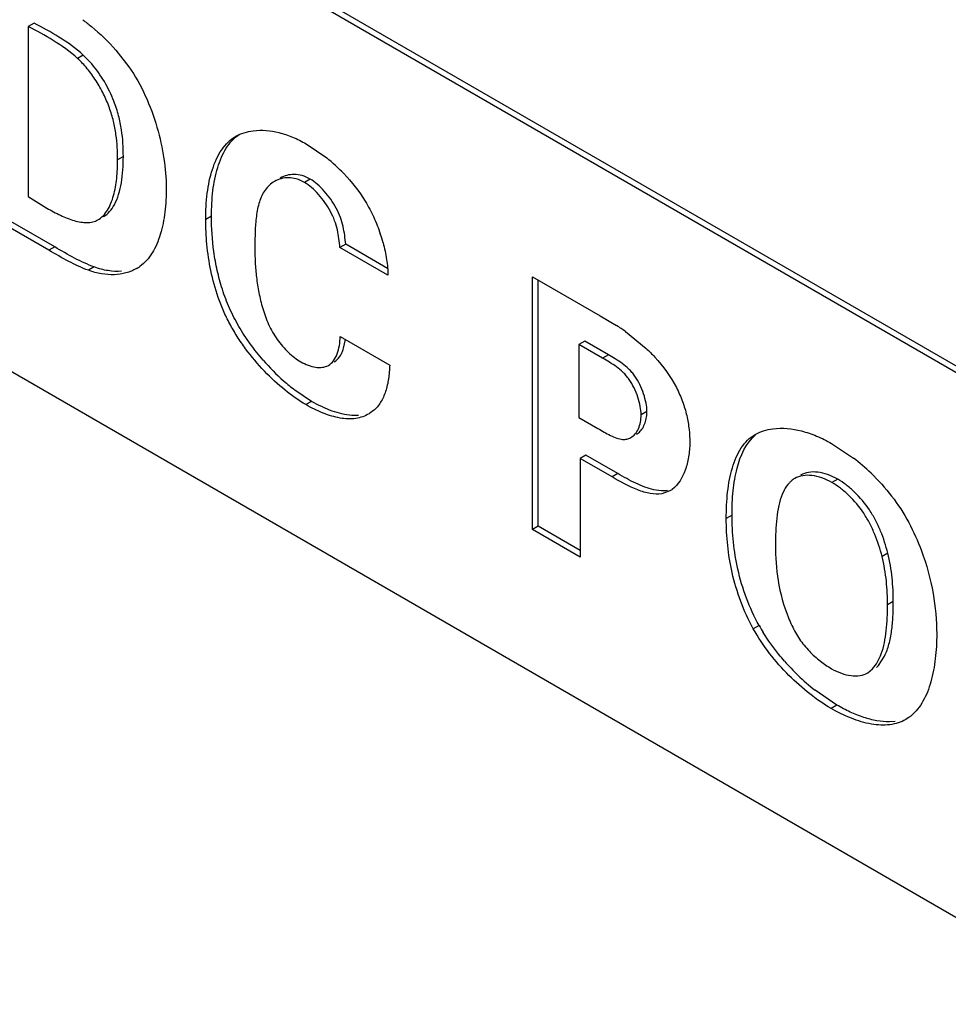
# Model space of a CAD drawing. Header units: inches. Extents: x 0 to 34, y 0 to 22.
# Tile 82 of 124: x 24.126 to 24.297, y 15.552 to 15.734. Entities that reach past the tile are written whole.
import ezdxf

# ---------------------------------------------------------------- set-up
doc = ezdxf.new("R2010")
doc.units = ezdxf.units.IN
doc.header["$LTSCALE"] = 1.87
doc.header["$MEASUREMENT"] = 0
doc.layers.get('0').update_dxf_attribs({"linetype": 'CONTINUOUS'})

msp = doc.modelspace()

# ---------------------------------------------------------------- linework, layer by layer
at = {"color": 7, "linetype": 'CONTINUOUS'}
for p, q in [((24.7542803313, 15.4051363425), (22.1817868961, 16.8904618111)), ((24.7542503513, 15.4063784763), (22.1828475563, 16.891074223)), ((22.1817868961, 16.7901057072), (24.8102953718, 15.2724378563)), ((24.1282360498, 15.7328667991), (24.1271753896, 15.7322543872)), ((24.1271753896, 15.7322543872), (24.1271753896, 15.7009087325)), ((24.137306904, 15.7269813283), (24.1362462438, 15.7263689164)), ((24.1388754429, 15.7253607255), (24.137306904, 15.7269813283)), ((24.1433243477, 15.7278747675), (24.1457045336, 15.724853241)), ((24.1783971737, 15.7106282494), (24.1821797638, 15.7080324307)), ((24.1446939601, 15.7083062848), (24.1436333, 15.7076938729)), ((24.1791197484, 15.7041352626), (24.1780590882, 15.7035228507)), ((24.1271753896, 15.7009087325), (24.1305923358, 15.6988031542)), ((24.1309878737, 15.6910164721), (24.1183925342, 15.6982888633)), ((24.1320485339, 15.691628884), (24.1194531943, 15.6989012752)), ((24.1609360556, 15.6973081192), (24.1598753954, 15.6966957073)), ((24.1856730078, 15.692136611), (24.1846123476, 15.6915241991)), ((24.1934012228, 15.6876744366), (24.1856730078, 15.692136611)), ((24.1320485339, 15.691628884), (24.1309878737, 15.6910164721)), ((24.1934526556, 15.6864199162), (24.1846123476, 15.6915241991)), ((24.1393206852, 15.6879454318), (24.138260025, 15.6873330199)), ((24.2201024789, 15.6395628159), (24.2201024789, 15.686157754)), ((24.2201024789, 15.686157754), (24.2325829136, 15.6789517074)), ((24.2211631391, 15.6401752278), (24.2211631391, 15.6855453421)), ((24.2325829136, 15.6789517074), (24.2355792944, 15.6771706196)), ((24.2372590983, 15.6760505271), (24.2410546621, 15.6729575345)), ((24.1846698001, 15.6751463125), (24.193790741, 15.6698799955)), ((24.185298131, 15.6729596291), (24.1856415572, 15.6745832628)), ((24.229722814, 15.6742696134), (24.2286621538, 15.6736572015)), ((24.2340891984, 15.6717485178), (24.229722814, 15.6742696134)), ((24.2286621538, 15.6736572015), (24.2286621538, 15.6602101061)), ((24.2330285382, 15.6711361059), (24.2286621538, 15.6736572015)), ((24.2340891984, 15.6717485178), (24.2330285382, 15.6711361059)), ((24.1794003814, 15.6631922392), (24.1763174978, 15.6652607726)), ((24.1794003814, 15.6631922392), (24.1783397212, 15.6625798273)), ((24.1908140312, 15.661479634), (24.1901506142, 15.6609934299)), ((24.2411956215, 15.6613083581), (24.2401349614, 15.6606959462)), ((24.1880531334, 15.6605939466), (24.186836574, 15.6605920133)), ((24.1901506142, 15.6609934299), (24.1899873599, 15.6608921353)), ((24.2286621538, 15.6602101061), (24.2321365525, 15.6582040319)), ((24.2752442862, 15.6554235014), (24.2792897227, 15.6527234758)), ((24.2299459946, 15.6532688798), (24.2288853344, 15.6526564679)), ((24.2288853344, 15.6526564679), (24.2288853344, 15.6344917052)), ((24.234762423, 15.6492631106), (24.2288853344, 15.6526564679)), ((24.2358230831, 15.6498755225), (24.2299459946, 15.6532688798)), ((24.2358230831, 15.6498755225), (24.234762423, 15.6492631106)), ((24.2763631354, 15.6488267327), (24.2753024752, 15.6482143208)), ((24.2453905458, 15.6466775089), (24.2439474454, 15.6461523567)), ((24.2664903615, 15.6468293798), (24.2661255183, 15.6460486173)), ((24.2568838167, 15.6422331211), (24.2558231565, 15.6416207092)), ((24.2211631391, 15.6401752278), (24.2201024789, 15.6395628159)), ((24.2288853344, 15.6344917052), (24.2201024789, 15.6395628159)), ((24.2288853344, 15.635716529), (24.2211631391, 15.6401752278)), ((24.2855989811, 15.6352213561), (24.2845383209, 15.6346089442)), ((24.2866058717, 15.6263017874), (24.2855452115, 15.6256893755)), ((24.2618615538, 15.6219095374), (24.2608008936, 15.6212971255)), ((24.2838577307, 15.6145077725), (24.2850144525, 15.6162682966)), ((24.2819084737, 15.6131438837), (24.2827970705, 15.6138953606)), ((24.2761900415, 15.6072407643), (24.2722100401, 15.6099536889)), ((24.2761900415, 15.6072407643), (24.2751293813, 15.6066283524)), ((24.2895153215, 15.6049746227), (24.288910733, 15.6045737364)), ((24.2869760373, 15.6042175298), (24.2858882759, 15.6041472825))]:
    msp.add_line(p, q, dxfattribs=at)
for centre, radius, start, end in [((24.1618785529, 15.6826768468), 0.0324814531, 43.835722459, 51.3171286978), ((24.1637014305, 15.6844482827), 0.0299391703, 15.4322619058, 18.7219945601), ((24.1432632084, 15.6943177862), 0.0077006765, 299.9942849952, 305.4340481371), ((24.2148755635, 15.6443015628), 0.0388460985, 54.8155425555, 57.7937830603), ((24.2017038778, 15.6979396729), 0.0413920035, 221.0030905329, 228.425876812), ((24.1982965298, 15.6940702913), 0.0362362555, 228.3963926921, 232.6596754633), ((24.2343087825, 15.6613033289), 0.0068868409, 353.8715387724, 0.0418404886), ((24.2558555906, 15.6223700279), 0.038346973, 45.9807924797, 52.3303570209), ((24.2702010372, 15.6459591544), 0.0035068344, 119.9555754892, 131.9401608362), ((24.2429933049, 15.6508215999), 0.0047875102, 300.0481826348, 306.5730194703), ((24.2920309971, 15.6334911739), 0.026754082, 202.3483994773, 205.6563790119), ((24.2925485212, 15.6391237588), 0.0351854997, 209.2907672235, 211.8019417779), ((24.2989492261, 15.6437251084), 0.0430808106, 221.2721684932, 225.98054965), ((24.2813774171, 15.6165423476), 0.0032080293, 311.4907999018, 320.6383307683), ((24.2976098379, 15.6422739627), 0.0411065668, 225.9174848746, 231.8369679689), ((24.2852409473, 15.6109445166), 0.0073423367, 305.6022200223, 309.4059707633)]:
    msp.add_arc(centre, radius, start, end, dxfattribs=at)
for points, knots in [([(24.1362462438, 15.7263689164), (24.1348599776, 15.7276195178), (24.1319073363, 15.7297425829), (24.1287196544, 15.7314425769), (24.1271753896, 15.7322543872)], [0, 0, 0, 0, 0.5169405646, 1, 1, 1, 1]), ([(24.137306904, 15.7269813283), (24.1359206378, 15.7282319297), (24.1329679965, 15.7303549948), (24.1297803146, 15.7320549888), (24.1282360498, 15.7328667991)], [0, 0, 0, 0, 0.5169405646, 1, 1, 1, 1]), ([(24.1372173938, 15.7335090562), (24.1377537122, 15.7331026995), (24.1399262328, 15.7313808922), (24.141938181, 15.7294513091), (24.1433243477, 15.7278747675)], [0, 0, 0, 0, 0.2427275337, 1, 1, 1, 1]), ([(24.1436333, 15.7076938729), (24.1436333, 15.709244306), (24.1435053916, 15.7116309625), (24.1429065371, 15.7148297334), (24.1421568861, 15.717341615), (24.1410742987, 15.7198471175), (24.1397070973, 15.7222654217), (24.1381139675, 15.7244794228), (24.1368903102, 15.7257901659), (24.1362462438, 15.7263689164)], [0, 0, 0, 0, 0.2250819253, 0.3454478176, 0.4717716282, 0.6047942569, 0.740831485, 0.8742949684, 1, 1, 1, 1]), ([(24.1429646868, 15.7184731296), (24.1424728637, 15.7197249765), (24.141282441, 15.7221376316), (24.1397411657, 15.7243462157), (24.1388754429, 15.7253607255)], [0, 0, 0, 0, 0.5021117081, 1, 1, 1, 1]), ([(24.1457045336, 15.724853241), (24.146880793, 15.7231726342), (24.1488939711, 15.7195545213), (24.1509967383, 15.7138130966), (24.1522609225, 15.7080969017), (24.1525885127, 15.7043181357), (24.1525885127, 15.7025232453)], [0, 0, 0, 0, 0.2599762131, 0.521345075, 0.7725256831, 1, 1, 1, 1]), ([(24.1446939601, 15.7083062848), (24.1446939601, 15.709949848), (24.1445493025, 15.7124848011), (24.1438644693, 15.7158779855), (24.1433047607, 15.7176075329), (24.1429646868, 15.7184731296)], [0, 0, 0, 0, 0.4755578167, 0.7309073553, 1, 1, 1, 1]), ([(24.1598753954, 15.6966957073), (24.1598753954, 15.6983090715), (24.1600412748, 15.7014285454), (24.1607869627, 15.7051874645), (24.1618056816, 15.7078489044), (24.1627602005, 15.7095584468), (24.1639464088, 15.7109919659), (24.1649139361, 15.7117264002), (24.1654250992, 15.7120215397)], [0, 0, 0, 0, 0.2852246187, 0.5510144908, 0.6732402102, 0.7877353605, 0.8956504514, 1, 1, 1, 1]), ([(24.1609360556, 15.6973081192), (24.1609360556, 15.6988664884), (24.1610914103, 15.7018858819), (24.1617845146, 15.7055320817), (24.1627258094, 15.708138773), (24.163606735, 15.709833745), (24.164698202, 15.7112794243), (24.1655905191, 15.7120526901), (24.1660656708, 15.7123720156)], [0, 0, 0, 0, 0.2837308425, 0.5492833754, 0.6719823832, 0.7872153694, 0.8957683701, 1, 1, 1, 1]), ([(24.1654250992, 15.7120215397), (24.1659055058, 15.7122989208), (24.1669513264, 15.7127534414), (24.1680643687, 15.712987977), (24.168635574, 15.713058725)], [0, 0, 0, 0, 0.4907834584, 1, 1, 1, 1]), ([(24.168635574, 15.713058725), (24.1702072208, 15.7132533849), (24.1727308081, 15.7129913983), (24.1759542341, 15.7119070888), (24.1775877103, 15.7110956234), (24.1783971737, 15.7106282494)], [0, 0, 0, 0, 0.4658375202, 0.7250541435, 1, 1, 1, 1]), ([(24.1399931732, 15.6966062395), (24.140355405, 15.6968153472), (24.1410296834, 15.6973701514), (24.1418177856, 15.6984467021), (24.1424423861, 15.6997076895), (24.1430936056, 15.7016353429), (24.1435448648, 15.7043249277), (24.1436333, 15.7065443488), (24.1436333, 15.7076938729)], [0, 0, 0, 0, 0.1035723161, 0.2126458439, 0.3283134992, 0.4507224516, 0.7153443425, 1, 1, 1, 1]), ([(24.1430327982, 15.6994063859), (24.1433606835, 15.7000080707), (24.1438970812, 15.7013421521), (24.144387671, 15.7035117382), (24.1446470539, 15.7058611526), (24.1446939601, 15.7074799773), (24.1446939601, 15.7083062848)], [0, 0, 0, 0, 0.2250172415, 0.4686328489, 0.7286535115, 1, 1, 1, 1]), ([(24.1791197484, 15.7041352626), (24.1786490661, 15.7044070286), (24.1776955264, 15.7048282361), (24.1762113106, 15.7050578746), (24.1748239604, 15.7048870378), (24.1739873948, 15.704538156), (24.1736061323, 15.7043180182)], [0, 0, 0, 0, 0.2824404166, 0.5353188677, 0.7712169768, 1, 1, 1, 1]), ([(24.1853083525, 15.7051732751), (24.1868030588, 15.7036155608), (24.1888377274, 15.7010155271), (24.1908833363, 15.6971517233), (24.1917039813, 15.6950983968), (24.1920564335, 15.6940580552)], [0, 0, 0, 0, 0.4945834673, 0.7483555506, 1, 1, 1, 1]), ([(24.1725454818, 15.7037056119), (24.1722070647, 15.7035102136), (24.1715686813, 15.7030378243), (24.1710483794, 15.7024392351), (24.1708195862, 15.7021161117)], [0, 0, 0, 0, 0.4967293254, 1, 1, 1, 1]), ([(24.1780590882, 15.7035228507), (24.1775884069, 15.7037946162), (24.1766348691, 15.704215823), (24.1751506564, 15.7044454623), (24.1737633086, 15.7042746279), (24.172926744, 15.7039257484), (24.1725454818, 15.7037056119)], [0, 0, 0, 0, 0.2824403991, 0.535318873, 0.7712169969, 1, 1, 1, 1]), ([(24.1846123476, 15.6915241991), (24.1845065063, 15.6926200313), (24.1843110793, 15.6943022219), (24.1836710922, 15.6965262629), (24.182898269, 15.698213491), (24.181891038, 15.6998314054), (24.1807187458, 15.7013115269), (24.1794520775, 15.7025687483), (24.178527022, 15.7032526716), (24.1780590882, 15.7035228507)], [0, 0, 0, 0, 0.2327056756, 0.3564627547, 0.4876139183, 0.6236051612, 0.7584110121, 0.8857891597, 1, 1, 1, 1]), ([(24.1856730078, 15.692136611), (24.1855671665, 15.6932324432), (24.1853717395, 15.6949146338), (24.1847317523, 15.6971386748), (24.1839589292, 15.6988259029), (24.1829516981, 15.7004438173), (24.181779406, 15.7019239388), (24.1805127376, 15.7031811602), (24.1795876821, 15.7038650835), (24.1791197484, 15.7041352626)], [0, 0, 0, 0, 0.2327056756, 0.3564627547, 0.4876139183, 0.6236051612, 0.7584110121, 0.8857891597, 1, 1, 1, 1]), ([(24.1525885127, 15.7025232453), (24.1525885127, 15.7010309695), (24.1524438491, 15.6981430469), (24.1517886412, 15.69465436), (24.1508974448, 15.6921577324), (24.1500616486, 15.6905266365), (24.1490255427, 15.6891239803), (24.1481784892, 15.6883642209), (24.1477277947, 15.6880434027)], [0, 0, 0, 0, 0.283435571, 0.5480576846, 0.6705126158, 0.7858512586, 0.8949245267, 1, 1, 1, 1]), ([(24.1708195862, 15.7021161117), (24.1703541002, 15.7014587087), (24.16964778, 15.6998755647), (24.1691416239, 15.697243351), (24.1689493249, 15.6943780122), (24.1689381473, 15.6924062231), (24.1689381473, 15.6914051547)], [0, 0, 0, 0, 0.219307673, 0.4631938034, 0.7274516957, 1, 1, 1, 1]), ([(24.1410538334, 15.6972186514), (24.1414702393, 15.6974590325), (24.1422364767, 15.6981222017), (24.1427879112, 15.6989570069), (24.1430327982, 15.6994063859)], [0, 0, 0, 0, 0.4844023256, 1, 1, 1, 1]), ([(24.1305923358, 15.6988031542), (24.1314153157, 15.6983279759), (24.1330529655, 15.6974506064), (24.1351670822, 15.6965919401), (24.1368279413, 15.6961949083), (24.1379779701, 15.6960852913), (24.1390507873, 15.6961905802), (24.1397036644, 15.6964391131), (24.1399931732, 15.6966062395)], [0, 0, 0, 0, 0.284440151, 0.5557164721, 0.6798973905, 0.7944315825, 0.8999441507, 1, 1, 1, 1]), ([(24.1783397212, 15.6625798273), (24.1769896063, 15.6633593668), (24.1743017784, 15.6652621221), (24.1705726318, 15.6687277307), (24.1677114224, 15.6721284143), (24.1656632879, 15.6751121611), (24.1642914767, 15.6774483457), (24.1631235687, 15.6798574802), (24.1618550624, 15.6831006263), (24.1607378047, 15.6871852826), (24.1600219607, 15.6920097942), (24.1598753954, 15.6951706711), (24.1598753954, 15.6966957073)], [0, 0, 0, 0, 0.1152038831, 0.2421930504, 0.3753797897, 0.4426258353, 0.5094589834, 0.575380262, 0.640247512, 0.7665806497, 0.8873061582, 1, 1, 1, 1]), ([(24.170466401, 15.6707823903), (24.1696267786, 15.6717456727), (24.1680307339, 15.6737507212), (24.1659344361, 15.6769524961), (24.1642102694, 15.6803225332), (24.1629023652, 15.6837919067), (24.1619612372, 15.687279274), (24.1611576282, 15.6917673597), (24.1609360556, 15.6951252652), (24.1609360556, 15.6973081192)], [0, 0, 0, 0, 0.1329593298, 0.2662346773, 0.3975711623, 0.5259918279, 0.6513087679, 0.7728741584, 1, 1, 1, 1]), ([(24.1925611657, 15.692415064), (24.1928422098, 15.6913953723), (24.1932750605, 15.6894125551), (24.1934526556, 15.6873869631), (24.1934526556, 15.6864199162)], [0, 0, 0, 0, 0.5223893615, 1, 1, 1, 1]), ([(24.138260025, 15.6873330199), (24.1370141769, 15.6877851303), (24.1345483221, 15.6889572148), (24.1321954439, 15.6903192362), (24.1309878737, 15.6910164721)], [0, 0, 0, 0, 0.4873042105, 1, 1, 1, 1]), ([(24.1393206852, 15.6879454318), (24.1380748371, 15.6883975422), (24.1356089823, 15.6895696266), (24.1332561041, 15.6909316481), (24.1320485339, 15.691628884)], [0, 0, 0, 0, 0.4873042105, 1, 1, 1, 1]), ([(24.1689381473, 15.6914051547), (24.1689381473, 15.690524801), (24.1689751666, 15.6887330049), (24.1691932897, 15.6859968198), (24.1696361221, 15.6831618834), (24.1703425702, 15.6802420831), (24.1712209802, 15.6778065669), (24.1721787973, 15.6759224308), (24.1730427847, 15.6745753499), (24.1740274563, 15.6733302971), (24.1750953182, 15.672213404), (24.1762096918, 15.6712572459), (24.1769959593, 15.6707226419), (24.1773902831, 15.6704949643)], [0, 0, 0, 0, 0.1120692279, 0.2280413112, 0.3491588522, 0.4769415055, 0.6100102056, 0.6775825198, 0.7456317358, 0.8133773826, 0.8793506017, 0.9420359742, 1, 1, 1, 1]), ([(24.1471128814, 15.6876484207), (24.1465075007, 15.6872988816), (24.1451674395, 15.6867514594), (24.1429648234, 15.6864381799), (24.1406119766, 15.6866155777), (24.139045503, 15.6870453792), (24.138260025, 15.6873330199)], [0, 0, 0, 0, 0.2297478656, 0.4695508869, 0.7250799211, 1, 1, 1, 1]), ([(24.144373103, 15.6871497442), (24.1435510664, 15.6870954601), (24.1418234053, 15.6871911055), (24.140156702, 15.6876392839), (24.1393206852, 15.6879454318)], [0, 0, 0, 0, 0.4806076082, 1, 1, 1, 1]), ([(24.1824789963, 15.669823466), (24.1828482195, 15.6700366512), (24.1835183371, 15.6706796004), (24.1841646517, 15.6719669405), (24.1845535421, 15.6734905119), (24.1846537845, 15.6745815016), (24.1846698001, 15.6751463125)], [0, 0, 0, 0, 0.2142051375, 0.4516573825, 0.7161153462, 1, 1, 1, 1]), ([(24.1835396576, 15.6704358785), (24.1837483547, 15.670556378), (24.1841430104, 15.6708614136), (24.1846268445, 15.6714552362), (24.1850169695, 15.6721651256), (24.1852125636, 15.6726861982), (24.185298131, 15.6729596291)], [0, 0, 0, 0, 0.2300442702, 0.4703480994, 0.7265025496, 1, 1, 1, 1]), ([(24.2410546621, 15.6729575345), (24.2416036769, 15.6724418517), (24.2437525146, 15.6702826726), (24.2455887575, 15.6677846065), (24.2466307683, 15.6657402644)], [0, 0, 0, 0, 0.247136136, 1, 1, 1, 1]), ([(24.1773902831, 15.6704949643), (24.1778315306, 15.6702401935), (24.1787169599, 15.6698132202), (24.18007337, 15.6694380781), (24.1813582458, 15.6693880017), (24.182148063, 15.669632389), (24.1824789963, 15.669823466)], [0, 0, 0, 0, 0.2861833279, 0.5492536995, 0.7853639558, 1, 1, 1, 1]), ([(24.2401349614, 15.6606959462), (24.2401349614, 15.6612190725), (24.2400044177, 15.6623292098), (24.2395540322, 15.6639986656), (24.2388633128, 15.665674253), (24.238104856, 15.666987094), (24.237391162, 15.6679200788), (24.2366404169, 15.6687246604), (24.2356190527, 15.6695691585), (24.2343263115, 15.6703969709), (24.2334542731, 15.6708902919), (24.2330285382, 15.6711361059)], [0, 0, 0, 0, 0.118048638, 0.2505368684, 0.3892669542, 0.5259430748, 0.5912461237, 0.6539678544, 0.7739149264, 0.8890646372, 1, 1, 1, 1]), ([(24.2411956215, 15.6613083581), (24.2411956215, 15.6618314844), (24.2410650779, 15.6629416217), (24.2406146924, 15.6646110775), (24.239923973, 15.6662866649), (24.2391655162, 15.6675995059), (24.2384518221, 15.6685324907), (24.237701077, 15.6693370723), (24.2366797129, 15.6701815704), (24.2353869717, 15.6710093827), (24.2345149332, 15.6715027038), (24.2340891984, 15.6717485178)], [0, 0, 0, 0, 0.118048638, 0.2505368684, 0.3892669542, 0.5259430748, 0.5912461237, 0.6539678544, 0.7739149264, 0.8890646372, 1, 1, 1, 1]), ([(24.193790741, 15.6698799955), (24.1937383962, 15.6690312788), (24.1936443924, 15.6673810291), (24.1931111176, 15.6650449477), (24.1922140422, 15.6630219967), (24.1913189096, 15.6619138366), (24.1908140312, 15.661479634)], [0, 0, 0, 0, 0.2789929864, 0.5413016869, 0.7815154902, 1, 1, 1, 1]), ([(24.2466307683, 15.6657402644), (24.247054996, 15.6649027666), (24.247800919, 15.6632102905), (24.2485706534, 15.6606094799), (24.2489978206, 15.6580665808), (24.2490909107, 15.6563978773), (24.2490909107, 15.6555912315)], [0, 0, 0, 0, 0.267329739, 0.5251835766, 0.7703054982, 1, 1, 1, 1]), ([(24.186836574, 15.6605920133), (24.1855943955, 15.6606737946), (24.1829935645, 15.6613315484), (24.1806102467, 15.6624936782), (24.1794003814, 15.6631922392)], [0, 0, 0, 0, 0.471197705, 1, 1, 1, 1]), ([(24.1899856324, 15.6608951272), (24.1896112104, 15.6606789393), (24.1888096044, 15.6603110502), (24.1870172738, 15.6598755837), (24.1850525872, 15.6599826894), (24.18306788, 15.6604583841), (24.1809257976, 15.6612074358), (24.1793635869, 15.6619886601), (24.1783397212, 15.6625798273)], [0, 0, 0, 0, 0.1054804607, 0.2136872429, 0.4473131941, 0.5758077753, 0.7115616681, 1, 1, 1, 1]), ([(24.2382182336, 15.6565035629), (24.2385207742, 15.6566782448), (24.2390816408, 15.6571737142), (24.2396782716, 15.6581697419), (24.2400524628, 15.65937302), (24.2401349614, 15.6602448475), (24.2401349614, 15.6606959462)], [0, 0, 0, 0, 0.2183959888, 0.4567636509, 0.7179949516, 1, 1, 1, 1]), ([(24.2392789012, 15.6571159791), (24.2395396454, 15.6572665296), (24.2400283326, 15.657674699), (24.2405839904, 15.6584882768), (24.2409767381, 15.6594726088), (24.2411158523, 15.6601926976), (24.2411562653, 15.6605681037)], [0, 0, 0, 0, 0.2223935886, 0.4616462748, 0.7211090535, 1, 1, 1, 1]), ([(24.2321365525, 15.6582040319), (24.2329111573, 15.6577567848), (24.2340376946, 15.6570794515), (24.2355805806, 15.6564022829), (24.2363546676, 15.6562089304), (24.2367248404, 15.656179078)], [0, 0, 0, 0, 0.5315142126, 0.7793162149, 1, 1, 1, 1]), ([(24.2611542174, 15.6570858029), (24.2616431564, 15.65736811), (24.262709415, 15.6578304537), (24.2638432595, 15.6580705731), (24.264425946, 15.6581446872)], [0, 0, 0, 0, 0.4901065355, 1, 1, 1, 1]), ([(24.264425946, 15.6581446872), (24.2661685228, 15.658366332), (24.2689711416, 15.6580544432), (24.2725396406, 15.6568408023), (24.2743495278, 15.6559401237), (24.2752442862, 15.6554235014)], [0, 0, 0, 0, 0.4660208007, 0.7258990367, 1, 1, 1, 1]), ([(24.2367248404, 15.656179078), (24.2369869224, 15.6561579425), (24.2375111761, 15.6561825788), (24.2379993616, 15.6563771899), (24.2382182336, 15.6565035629)], [0, 0, 0, 0, 0.5098878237, 1, 1, 1, 1]), ([(24.2558231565, 15.6416207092), (24.2558231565, 15.6432430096), (24.2559286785, 15.6456477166), (24.2563845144, 15.6487574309), (24.256893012, 15.6509148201), (24.2575936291, 15.6528825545), (24.2585120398, 15.654614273), (24.2596777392, 15.656062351), (24.260644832, 15.6567916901), (24.2611542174, 15.6570858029)], [0, 0, 0, 0, 0.2856228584, 0.4225729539, 0.5528838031, 0.6752474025, 0.7893489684, 0.8964417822, 1, 1, 1, 1]), ([(24.2568838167, 15.6422331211), (24.2568838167, 15.6437211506), (24.256972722, 15.6459284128), (24.2573513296, 15.6488067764), (24.258106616, 15.6524616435), (24.2594187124, 15.6555243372), (24.2612348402, 15.6570197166)], [0, 0, 0, 0, 0.2835605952, 0.420441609, 0.5516958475, 1, 1, 1, 1]), ([(24.2490909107, 15.6555912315), (24.2490909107, 15.6547041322), (24.248992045, 15.6533884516), (24.2486438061, 15.6516974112), (24.2479904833, 15.64954202), (24.2469931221, 15.6478266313), (24.2458459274, 15.6469767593)], [0, 0, 0, 0, 0.2816334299, 0.4167935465, 0.546737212, 1, 1, 1, 1]), ([(24.2439474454, 15.6461523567), (24.2432487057, 15.6460400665), (24.2417062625, 15.6461344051), (24.2385632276, 15.6471187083), (24.2362960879, 15.6483775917), (24.234762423, 15.6492631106)], [0, 0, 0, 0, 0.2156138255, 0.4604505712, 1, 1, 1, 1]), ([(24.2424442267, 15.6469082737), (24.2418908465, 15.6470326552), (24.2407683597, 15.6473814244), (24.2391158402, 15.6480881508), (24.2374600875, 15.6489373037), (24.236369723, 15.6495598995), (24.2358230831, 15.6498755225)], [0, 0, 0, 0, 0.2337104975, 0.4826863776, 0.7399061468, 1, 1, 1, 1]), ([(24.26785723, 15.6485676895), (24.2677193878, 15.6484531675), (24.2671779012, 15.6479468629), (24.266753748, 15.6473243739), (24.2664903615, 15.6468293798)], [0, 0, 0, 0, 0.242201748, 1, 1, 1, 1]), ([(24.2753024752, 15.6482143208), (24.2747132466, 15.648554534), (24.2735205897, 15.6491135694), (24.2716871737, 15.6495722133), (24.2699568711, 15.6495931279), (24.2688964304, 15.6492553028), (24.2684499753, 15.6489975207)], [0, 0, 0, 0, 0.2844463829, 0.5471075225, 0.7844756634, 1, 1, 1, 1]), ([(24.2763631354, 15.6488267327), (24.275773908, 15.6491669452), (24.2745812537, 15.6497259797), (24.2727478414, 15.6501846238), (24.2710175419, 15.6502055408), (24.2699571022, 15.6498677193), (24.2695106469, 15.6496099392)], [0, 0, 0, 0, 0.2844463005, 0.5471074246, 0.7844756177, 1, 1, 1, 1]), ([(24.2855989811, 15.6352213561), (24.2852533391, 15.6366012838), (24.2845816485, 15.6386643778), (24.2833646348, 15.641295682), (24.2819025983, 15.6438108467), (24.2800592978, 15.646011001), (24.2779828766, 15.6477869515), (24.2769038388, 15.6485145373), (24.2763631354, 15.6488267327)], [0, 0, 0, 0, 0.2529071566, 0.3839229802, 0.5148802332, 0.769372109, 0.8889989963, 1, 1, 1, 1]), ([(24.2825028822, 15.6499456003), (24.2838663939, 15.6486314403), (24.2864353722, 15.645785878), (24.2885526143, 15.6425803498), (24.2894578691, 15.6408797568)], [0, 0, 0, 0, 0.495706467, 1, 1, 1, 1]), ([(24.2450081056, 15.6467647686), (24.2448074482, 15.6467325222), (24.2439501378, 15.6466511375), (24.2430841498, 15.6467644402), (24.2424442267, 15.6469082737)], [0, 0, 0, 0, 0.2365581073, 1, 1, 1, 1]), ([(24.2845383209, 15.6346089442), (24.2841926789, 15.635988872), (24.2835209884, 15.638051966), (24.2823039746, 15.6406832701), (24.2808419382, 15.6431984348), (24.2789986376, 15.6453985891), (24.2769222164, 15.6471745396), (24.2758431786, 15.6479021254), (24.2753024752, 15.6482143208)], [0, 0, 0, 0, 0.2529071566, 0.3839229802, 0.5148802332, 0.769372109, 0.8889989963, 1, 1, 1, 1]), ([(24.2661255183, 15.6460486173), (24.2658534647, 15.6453853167), (24.2654337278, 15.6439371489), (24.2649547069, 15.6408139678), (24.264886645, 15.6383682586), (24.264886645, 15.6367116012)], [0, 0, 0, 0, 0.227181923, 0.4750318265, 1, 1, 1, 1]), ([(24.2608008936, 15.6212971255), (24.2590105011, 15.6245326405), (24.2565413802, 15.6312366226), (24.2558231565, 15.6382882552), (24.2558231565, 15.6416207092)], [0, 0, 0, 0, 0.5259869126, 1, 1, 1, 1]), ([(24.2618615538, 15.6219095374), (24.2600711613, 15.6251450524), (24.2576020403, 15.6318490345), (24.2568838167, 15.638900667), (24.2568838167, 15.6422331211)], [0, 0, 0, 0, 0.5259869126, 1, 1, 1, 1]), ([(24.2894578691, 15.6408797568), (24.2903443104, 15.6391976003), (24.2922383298, 15.6349612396), (24.2941187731, 15.6280537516), (24.2946087, 15.6228261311), (24.2946087, 15.6203312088)], [0, 0, 0, 0, 0.2670058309, 0.6496534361, 1, 1, 1, 1]), ([(24.264886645, 15.6367116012), (24.264886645, 15.6345302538), (24.2652015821, 15.6299665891), (24.2663829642, 15.6255151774), (24.2672864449, 15.6233182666)], [0, 0, 0, 0, 0.4787033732, 1, 1, 1, 1]), ([(24.2855452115, 15.6256893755), (24.2855452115, 15.627139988), (24.2854174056, 15.6301403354), (24.2849141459, 15.633108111), (24.2845383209, 15.6346089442)], [0, 0, 0, 0, 0.4838946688, 1, 1, 1, 1]), ([(24.2866058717, 15.6263017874), (24.2866058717, 15.6277523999), (24.2864780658, 15.6307527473), (24.2859748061, 15.6337205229), (24.2855989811, 15.6352213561)], [0, 0, 0, 0, 0.4838946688, 1, 1, 1, 1]), ([(24.2843916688, 15.6166852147), (24.2846322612, 15.6173410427), (24.2850140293, 15.6187431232), (24.2854707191, 15.6217511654), (24.2855452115, 15.6240976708), (24.2855452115, 15.6256893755)], [0, 0, 0, 0, 0.2298706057, 0.4762328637, 1, 1, 1, 1]), ([(24.2850144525, 15.6162682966), (24.2853527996, 15.616956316), (24.2858870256, 15.6184797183), (24.286345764, 15.6209343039), (24.2865703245, 15.6235727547), (24.2866058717, 15.6253824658), (24.2866058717, 15.6263017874)], [0, 0, 0, 0, 0.2247381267, 0.4696671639, 0.7305295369, 1, 1, 1, 1]), ([(24.2751293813, 15.6066283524), (24.2737677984, 15.6074145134), (24.2710484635, 15.6092901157), (24.2672414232, 15.6126843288), (24.2637085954, 15.6166969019), (24.2616891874, 15.6197127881), (24.2608008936, 15.6212971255)], [0, 0, 0, 0, 0.2276826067, 0.476575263, 0.7369652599, 1, 1, 1, 1]), ([(24.2679146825, 15.6219073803), (24.2683210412, 15.6210332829), (24.2692498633, 15.6193461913), (24.2710559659, 15.6171529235), (24.2730674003, 15.6153381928), (24.2745185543, 15.6143479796), (24.2752442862, 15.6139289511)], [0, 0, 0, 0, 0.262994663, 0.5225074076, 0.7713606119, 1, 1, 1, 1]), ([(24.2665703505, 15.6153074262), (24.2662101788, 15.6157179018), (24.2647958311, 15.6173937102), (24.2635127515, 15.6191818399), (24.2626452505, 15.6205815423)], [0, 0, 0, 0, 0.2490351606, 1, 1, 1, 1]), ([(24.2946087, 15.6203312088), (24.2946087, 15.6188068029), (24.2944576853, 15.6158433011), (24.2938063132, 15.6122560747), (24.292938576, 15.6096594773), (24.2921325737, 15.6079473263), (24.2911436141, 15.6064592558), (24.2903350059, 15.6056269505), (24.2899019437, 15.6052713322)], [0, 0, 0, 0, 0.2818634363, 0.5475126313, 0.6709837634, 0.787196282, 0.8963885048, 1, 1, 1, 1]), ([(24.2827970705, 15.6138953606), (24.283138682, 15.6142886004), (24.2837592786, 15.6151774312), (24.2842005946, 15.6161643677), (24.2843916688, 15.6166852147)], [0, 0, 0, 0, 0.484247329, 1, 1, 1, 1]), ([(24.2752442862, 15.6139289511), (24.275814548, 15.6135996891), (24.2769724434, 15.61305672), (24.2787533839, 15.6126041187), (24.2804384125, 15.6125708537), (24.2814745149, 15.6128933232), (24.2819084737, 15.6131438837)], [0, 0, 0, 0, 0.283094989, 0.5463558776, 0.7845703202, 1, 1, 1, 1]), ([(24.2858882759, 15.6041472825), (24.2851177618, 15.6041396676), (24.2835111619, 15.6042983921), (24.2810931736, 15.6049357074), (24.2786205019, 15.6059263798), (24.2770000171, 15.6067730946), (24.2761900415, 15.6072407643)], [0, 0, 0, 0, 0.2247281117, 0.4676271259, 0.727225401, 1, 1, 1, 1]), ([(24.28890668, 15.6045807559), (24.2884641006, 15.6043252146), (24.2875071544, 15.6039020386), (24.2859448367, 15.6035593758), (24.2842727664, 15.6035009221), (24.281867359, 15.6037769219), (24.278732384, 15.6047392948), (24.2763355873, 15.6059319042), (24.2751293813, 15.6066283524)], [0, 0, 0, 0, 0.1054883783, 0.2141589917, 0.3282448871, 0.4492228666, 0.7125023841, 1, 1, 1, 1])]:
    msp.add_open_spline(points, degree=3, knots=knots, dxfattribs=at)

doc.saveas('drawing.dxf')
